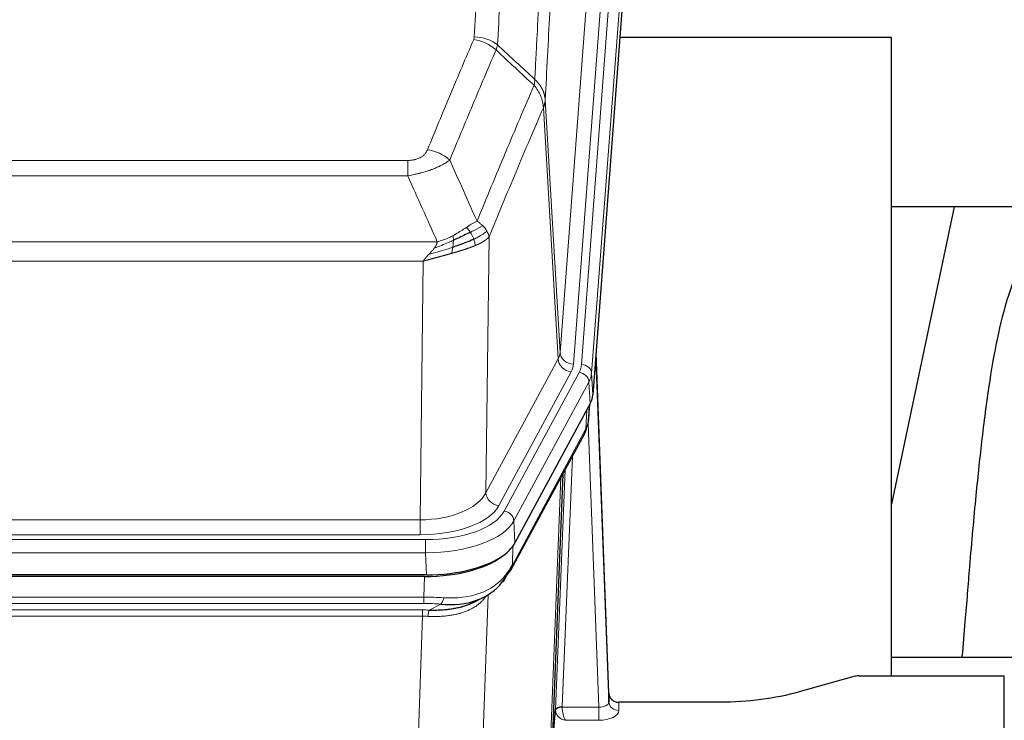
# Model space of a CAD drawing. Header units: inches. Extents: x 0 to 23760, y -13 to 16800.
# Tile 109 of 256: x 2688 to 2979, y 13987 to 14195. Entities that reach past the tile are written whole.
import ezdxf

# ---------------------------------------------------------------- set-up
doc = ezdxf.new("R2010")
doc.units = ezdxf.units.IN
doc.layers.add('1', color=7, linetype='Continuous', true_color=0xffffff)

msp = doc.modelspace()

# ---------------------------------------------------------------- linework, layer by layer
at = {"layer": '1', "color": 110, "linetype": 'Continuous', "lineweight": 13}
for p, q in [((2847.211, 14096.243), (2860.277, 14269.016)), ((2864.269, 14265.59), (2851.203, 14092.817)), ((2853.55, 14092.664), (2866.661, 14266.025)), ((2869.655, 14263.455), (2856.544, 14090.094)), ((2842.834, 14170.92), (2847.211, 14096.243)), ((2846.63, 14094.334), (2842.278, 14168.586)), ((2596.842, 14153.039), (2802.185, 14153.039)), ((2802.185, 14148.475), (2802.185, 14153.039)), ((2802.185, 14148.475), (2596.842, 14148.475)), ((2588.111, 14128.996), (2810.916, 14128.996)), ((2826.235, 14130.442), (2825.278, 14054.791)), ((2806.803, 14123.252), (2592.224, 14123.252)), ((2805.835, 14046.756), (2806.803, 14123.252)), ((2825.278, 14054.791), (2846.63, 14094.334)), ((2829.154, 14050.982), (2850.506, 14090.526)), ((2830.679, 14049.308), (2852.853, 14090.373)), ((2855.76, 14087.517), (2833.586, 14046.451)), ((2856.133, 14081.144), (2855.76, 14087.517)), ((2856.544, 14090.094), (2856.918, 14083.722)), ((2854.864, 14073.64), (2855.082, 14079.198)), ((2855.649, 14076.219), (2856.003, 14080.903)), ((2833.116, 14033.364), (2854.864, 14073.64)), ((2858.63, 13991.396), (2855.499, 14075.248)), ((2850.846, 14065.534), (2847.824, 13991.483)), ((2845.826, 13990.717), (2848.719, 14061.594)), ((2844.012, 13972.089), (2847.48, 14059.299)), ((2593.192, 14046.756), (2805.835, 14046.756)), ((2805.835, 14042.342), (2805.835, 14046.756)), ((2833.586, 14046.451), (2833.879, 14039.93)), ((2591.603, 14040.918), (2807.424, 14040.918)), ((2805.835, 14042.342), (2593.192, 14042.342)), ((2807.424, 14037.013), (2807.424, 14040.918)), ((2833.293, 14039), (2833.116, 14033.364)), ((2807.424, 14037.013), (2591.603, 14037.013)), ((2807.717, 14030.492), (2807.424, 14037.013)), ((2806.934, 14023.919), (2807.125, 14030.01)), ((2592.093, 14023.919), (2806.934, 14023.919)), ((2806.934, 14022.054), (2806.934, 14023.919)), ((2825.963, 14024.614), (2822.527, 13930.474)), ((2806.934, 14022.054), (2592.093, 14022.054)), ((2808.505, 14020.08), (2811.958, 14021.825)), ((2592.435, 14020.111), (2806.592, 14020.111)), ((2806.592, 14018.246), (2592.435, 14018.246)), ((2803.118, 13923.07), (2806.592, 14018.246)), ((2806.592, 14018.246), (2806.592, 14020.111)), ((2847.825, 13991.396), (2858.63, 13991.396)), ((2858.63, 13991.396), (2858.63, 13987.481)), ((2864.611, 13992.843), (2864.621, 13990.395)), ((2858.63, 13987.481), (2848.788, 13987.481))]:
    msp.add_line(p, q, dxfattribs=at)
at = {"layer": '1', "color": 2, "linetype": 'Continuous', "lineweight": 25}
for p, q in [((2870.036, 14257.175), (2856.918, 14083.722)), ((2945.174, 14189.411), (2864.905, 14189.411)), ((2945.174, 14000.61), (2945.174, 14189.411)), ((2963.697, 14139.33), (2945.174, 14051.436)), ((3015.578, 14139.332), (2945.242, 14139.332)), ((2861.612, 13995.465), (2857.854, 14096.103)), ((2857.934, 14091.71), (2861.623, 13992.928)), ((2856.133, 14081.144), (2833.879, 14039.93)), ((2855.642, 14076.106), (2856.005, 14080.908)), ((2855.819, 14080.563), (2855.649, 14076.219)), ((2855.642, 14076.106), (2855.649, 14076.219)), ((2832.757, 14032.034), (2854.504, 14072.31)), ((2848.026, 14060.31), (2844.598, 13974.099)), ((2807.717, 14030.492), (2591.31, 14030.492)), ((2807.125, 14030.01), (2591.902, 14030.01)), ((2821.822, 14022.446), (2824.616, 14023.858)), ((2945.176, 14006.183), (3017.173, 14006.183)), ((2934.057, 14000.415), (2917.893, 13995.884)), ((2935.556, 14000.61), (2978.514, 14000.61)), ((2978.514, 13912.208), (2978.514, 14000.61)), ((2861.623, 13992.928), (2861.612, 13995.465)), ((2894.514, 13992.843), (2864.611, 13992.843)), ((2844.598, 13974.099), (2845.826, 13990.717))]:
    msp.add_line(p, q, dxfattribs=at)
at = {"layer": '1', "color": 110, "linetype": 'Continuous', "lineweight": 13}
for centre, major_axis, ratio, start_param, end_param in [((2821.88, 14181.291), (-9.987, 0.512), 0.8285973, 3.9974013, 4.7548106), ((2821.693, 14180.499), (-9.188, 3.948), 0.8056434, 4.2999866, 5.045624), ((2808.032, 14148.037), (9.245, -3.812), 0.7933159, 1.14397, 1.886928), ((2827.185, 14096.755), (-20.038, 0.241), 0.4621297, 2.903225, 3.1123764), ((2851.203, 14096.365), (3.989, -0.302), 0.8864705, 3.2608937, 4.7793301), ((2850.506, 14094.074), (3.52, -1.9), 0.8606628, 3.6289862, 5.1474227), ((2857.934, 14089.557), (-0.214, 6.443), 0.0117452, 5.0526437, 5.774114), ((2827.185, 14093.207), (-24.033, 0.005), 0.4611335, 2.8976848, 3.1068362), ((2829.532, 14093.055), (-24.033, 0.005), 0.4611335, 2.8976848, 3.1068362), ((2852.853, 14087.712), (2.64, -1.425), 0.8606628, 0.4873936, 2.00583), ((2853.55, 14090.003), (2.991, -0.226), 0.8864705, 0.119301, 1.6377375), ((2854.936, 14091.618), (2.998, 0.112), 0.4302668, 5.7021495, 6.2671208), ((2829.532, 14090.394), (27.028, 0.171), 0.4605352, 6.0362132, 6.2453646), ((2850.985, 14074.21), (3.52, -1.9), 0.8606628, 0.0000038, 0.4001271), ((2827.854, 14056.43), (27.538, 20.422), 0.1820482, 5.9117301, 5.9437103), ((2805.915, 14057.363), (20.002, 0.126), 0.5302672, 4.7050812, 6.0263936), ((2829.154, 14054.531), (-3.52, 1.9), 0.8606628, 0.4873936, 2.00583), ((2805.915, 14053.815), (24.002, 0.049), 0.477994, 4.708097, 6.0294094), ((2807.372, 14052.015), (-24.02, 0.03), 0.4619935, 1.5735185, 2.8978281), ((2830.679, 14046.647), (2.64, -1.425), 0.8606628, 0.4873936, 2.00583), ((2807.372, 14049.354), (27.018, 0.111), 0.4567867, 4.7124116, 6.0367213), ((2829.238, 14033.935), (3.52, -1.9), 0.8606628, 0.0000038, 0.4001271), ((2807.188, 14045.302), (-25.329, 12.681), 0.6929209, 2.1169098, 3.0007467), ((2806.285, 14016.485), (27.015, 0.091), 0.2751837, 1.3250001, 1.545831), ((2811.958, 14025.66), (-0.368, -3.983), 0.2964475, 0.3019504, 1.0888865), ((2806.285, 14012.65), (23.017, 0.318), 0.4083138, 1.3161001, 1.5369309), ((2805.803, 14010.299), (24.025, 0.387), 0.4081205, 1.4515093, 1.5313568), ((2805.803, 14006.463), (20.023, 0.877), 0.5868265, 1.4258227, 1.5056703), ((2808.505, 14016.245), (0.131, 3.998), 0.1099517, 0.2897867, 1.0584981), ((2847.824, 13990.622), (1.998, -0.082), 0.4302193, 1.5883537, 3.1255299), ((2847.825, 13990.535), (-1.996, -0.13), 0.4297663, 4.6843512, 6.2157251), ((2848.824, 13991.451), (1.001, 0.011), 0.9036678, 3.0949665, 3.190732), ((2848.788, 13990.105), (-0.506, 2.997), 0.2740591, 1.0794715, 2.5891813), ((2858.618, 13993.019), (-3.004, 0.138), 0.5390598, 1.5996723, 3.1704686), ((2864.621, 13993.019), (-3, -0.013), 0.8746179, 0.0299147, 1.5670846), ((2848.824, 13990.59), (-2.996, 0.15), 0.8842156, 0.0089588, 0.1047243), ((2848.788, 13990.105), (-2.669, 1.608), 0.8008031, 0.5106166, 2.0203264), ((2858.618, 13990.395), (-6.003, 0.008), 0.4854373, 1.5734916, 3.1442879)]:
    msp.add_ellipse(centre, major_axis=major_axis, ratio=ratio, start_param=start_param, end_param=end_param, dxfattribs=at)
at = {"layer": '1', "color": 2, "linetype": 'Continuous', "lineweight": 25}
for centre, major_axis, ratio, start_param, end_param in [((2829.897, 14084.161), (-27.037, 0.006), 0.4611335, 2.8976848, 3.1068362), ((2829.005, 14085.707), (-26.161, 11.46), 0.4493681, 3.1218709, 3.267222), ((2827.854, 14056.43), (27.174, 22.247), 0.265953, 6.0029107, 6.0348909), ((2851.151, 14074.531), (3.584, -1.776), 0.8816114, 6.2824956, 6.6531678), ((2807.659, 14042.976), (-27.023, 0.034), 0.4619935, 2.6128783, 2.8978281), ((2807.099, 14042.485), (-27.01, 0.015), 0.4618579, 1.5720062, 2.656), ((2807.659, 14042.976), (-27.023, 0.034), 0.4619935, 1.5735185, 2.6128783), ((2806.285, 14016.485), (27.355, 20.182), 0.1876908, 5.6857719, 5.9066027), ((2829.238, 14033.935), (3.52, -1.9), 0.8606628, 5.9153676, 6.2831892), ((2808.981, 14013.622), (23.434, 19.972), 0.1471226, 5.6997031, 5.9205339), ((2827.461, 14031.253), (3.195, -2.407), 0.6715965, 6.033487, 6.820423), ((2807.188, 14045.302), (-23.359, 16.381), 0.7286412, 2.2260513, 3.1098882), ((2935.559, 13999.152), (-3, 0.002), 0.4856498, 4.7136997, 5.2369038), ((2864.61, 13995.556), (-3, 0.002), 0.9042699, 0.0343167, 1.5714866)]:
    msp.add_ellipse(centre, major_axis=major_axis, ratio=ratio, start_param=start_param, end_param=end_param, dxfattribs=at)
at = {"layer": '1', "color": 110, "linetype": 'Continuous', "lineweight": 13}
for points, knots in [([(2821.88, 14189.58), (2822.318, 14198.159), (2823.208, 14215.077), (2824.129, 14231.52), (2824.831, 14243.672), (2825.067, 14247.694), (2825.543, 14255.676), (2825.783, 14259.638), (2826.508, 14271.433), (2826.999, 14279.175), (2827.623, 14288.699), (2827.748, 14290.596), (2827.999, 14294.375), (2828.378, 14300.019), (2828.76, 14305.593), (2829.531, 14316.648), (2830.573, 14331.137), (2832.181, 14352.122), (2833.282, 14365.612), (2833.839, 14372.232)], [0, 0, 0, 0, 0.125, 0.25, 0.25, 0.3125, 0.3125, 0.375, 0.375, 0.5, 0.5, 0.53125, 0.53125, 0.5625, 0.625, 0.625, 0.75, 0.875, 1, 1, 1, 1]), ([(2840.722, 14369.642), (2840.164, 14363.03), (2839.062, 14349.555), (2837.452, 14328.595), (2836.409, 14314.122), (2835.637, 14303.081), (2835.254, 14297.513), (2834.875, 14291.875), (2834.623, 14288.101), (2834.498, 14286.206), (2833.874, 14276.693), (2833.382, 14268.96), (2832.656, 14257.179), (2832.415, 14253.222), (2831.939, 14245.249), (2831.703, 14241.232), (2831, 14229.094), (2830.078, 14212.671), (2829.186, 14195.772), (2828.748, 14187.204)], [0, 0, 0, 0, 0.125, 0.25, 0.375, 0.375, 0.4375, 0.46875, 0.46875, 0.5, 0.5, 0.625, 0.625, 0.6875, 0.6875, 0.75, 0.75, 0.875, 1, 1, 1, 1]), ([(2839.745, 14176.982), (2839.801, 14178.072), (2839.857, 14179.16), (2839.969, 14181.333), (2840.137, 14184.586), (2840.533, 14192.136), (2840.876, 14198.538), (2841.569, 14211.247), (2842.51, 14227.945), (2843.968, 14252.246), (2844.972, 14267.951), (2845.546, 14276.645), (2845.61, 14277.609), (2845.738, 14279.533), (2845.931, 14282.413), (2846.382, 14289.092), (2846.774, 14294.744), (2847.102, 14299.415), (2847.168, 14300.347), (2847.3, 14302.207), (2847.498, 14304.991), (2847.963, 14311.445), (2848.366, 14316.903), (2849.178, 14327.722), (2850.275, 14341.887), (2851.403, 14355.531), (2851.974, 14362.222)], [0, 0, 0, 0, 0.015625, 0.015625, 0.03125, 0.0625, 0.125, 0.125, 0.25, 0.375, 0.5, 0.5, 0.515625, 0.515625, 0.53125, 0.5625, 0.625, 0.625, 0.640625, 0.640625, 0.65625, 0.6875, 0.75, 0.75, 0.875, 1, 1, 1, 1]), ([(2855.029, 14355.606), (2854.46, 14348.933), (2853.335, 14335.327), (2852.241, 14321.203), (2851.432, 14310.415), (2851.03, 14304.972), (2850.566, 14298.537), (2850.368, 14295.761), (2850.237, 14293.906), (2850.171, 14292.977), (2849.843, 14288.32), (2849.453, 14282.684), (2849.003, 14276.025), (2848.811, 14273.154), (2848.683, 14271.235), (2848.62, 14270.274), (2848.047, 14261.606), (2847.046, 14245.949), (2845.591, 14221.723), (2844.185, 14196.755), (2843.279, 14179.614), (2842.834, 14170.92)], [0, 0, 0, 0, 0.125, 0.25, 0.25, 0.3125, 0.34375, 0.359375, 0.359375, 0.375, 0.375, 0.4375, 0.46875, 0.484375, 0.484375, 0.5, 0.5, 0.625, 0.75, 0.875, 1, 1, 1, 1]), ([(2821.88, 14189.58), (2821.874, 14189.446), (2821.855, 14189.313), (2821.792, 14189.048), (2821.749, 14188.916), (2821.693, 14188.785)], [0, 0, 0, 0, 0.5, 0.5, 1, 1, 1, 1]), ([(2808.032, 14156.193), (2809.166, 14158.954), (2810.301, 14161.705), (2812.574, 14167.182), (2813.711, 14169.91), (2817.126, 14178.058), (2819.408, 14183.444), (2821.693, 14188.785)], [0, 0, 0, 0, 0.25, 0.25, 0.5, 0.5, 1, 1, 1, 1]), ([(2828.289, 14185.698), (2826.001, 14180.362), (2823.717, 14174.98), (2820.298, 14166.84), (2819.159, 14164.115), (2816.884, 14158.642), (2815.747, 14155.894), (2814.612, 14153.135)], [0, 0, 0, 0, 0.5, 0.5, 0.75, 0.75, 1, 1, 1, 1]), ([(2822.679, 14135.087), (2824.077, 14138.502), (2825.476, 14141.9), (2828.279, 14148.662), (2829.681, 14152.026), (2833.895, 14162.065), (2836.711, 14168.689), (2839.533, 14175.244)], [0, 0, 0, 0, 0.25, 0.25, 0.5, 0.5, 1, 1, 1, 1]), ([(2839.745, 14176.982), (2839.724, 14176.718), (2839.708, 14176.431), (2839.65, 14175.841), (2839.608, 14175.538), (2839.533, 14175.244)], [0, 0, 0, 0, 0.5, 0.5, 1, 1, 1, 1]), ([(2839.533, 14175.244), (2839.942, 14174.761), (2840.314, 14174.251), (2840.973, 14173.187), (2841.258, 14172.634), (2841.73, 14171.503), (2841.915, 14170.924), (2842.179, 14169.757), (2842.257, 14169.17), (2842.278, 14168.586)], [0, 0, 0, 0, 0.25, 0.25, 0.5, 0.5, 0.75, 0.75, 1, 1, 1, 1]), ([(2839.745, 14176.982), (2839.758, 14176.97), (2839.783, 14176.947), (2839.821, 14176.913), (2839.859, 14176.878), (2839.897, 14176.843), (2839.935, 14176.807), (2839.974, 14176.77), (2840.012, 14176.734), (2840.051, 14176.696), (2840.09, 14176.659), (2840.129, 14176.62), (2840.167, 14176.582), (2840.206, 14176.543), (2840.245, 14176.503), (2840.284, 14176.463), (2840.324, 14176.422), (2840.363, 14176.381), (2840.402, 14176.34), (2840.441, 14176.298), (2840.48, 14176.255), (2840.52, 14176.212), (2840.559, 14176.168), (2840.598, 14176.124), (2840.637, 14176.08), (2840.676, 14176.035), (2840.716, 14175.989), (2840.755, 14175.943), (2840.794, 14175.896), (2840.833, 14175.849), (2840.872, 14175.801), (2840.911, 14175.753), (2840.949, 14175.705), (2840.988, 14175.655), (2841.027, 14175.605), (2841.065, 14175.555), (2841.103, 14175.504), (2841.142, 14175.453), (2841.18, 14175.401), (2841.218, 14175.348), (2841.256, 14175.295), (2841.293, 14175.242), (2841.331, 14175.188), (2841.368, 14175.133), (2841.405, 14175.078), (2841.442, 14175.022), (2841.479, 14174.965), (2841.515, 14174.909), (2841.551, 14174.851), (2841.587, 14174.793), (2841.623, 14174.734), (2841.659, 14174.675), (2841.694, 14174.616), (2841.729, 14174.555), (2841.763, 14174.494), (2841.797, 14174.433), (2841.831, 14174.371), (2841.865, 14174.309), (2841.898, 14174.246), (2841.933, 14174.177), (2841.97, 14174.104), (2842.009, 14174.027), (2842.046, 14173.949), (2842.083, 14173.87), (2842.119, 14173.792), (2842.154, 14173.713), (2842.188, 14173.634), (2842.222, 14173.554), (2842.254, 14173.475), (2842.286, 14173.395), (2842.317, 14173.315), (2842.347, 14173.234), (2842.376, 14173.154), (2842.404, 14173.073), (2842.432, 14172.992), (2842.458, 14172.911), (2842.484, 14172.829), (2842.509, 14172.748), (2842.533, 14172.666), (2842.556, 14172.584), (2842.579, 14172.502), (2842.6, 14172.42), (2842.62, 14172.337), (2842.64, 14172.255), (2842.659, 14172.172), (2842.677, 14172.089), (2842.694, 14172.006), (2842.71, 14171.923), (2842.725, 14171.84), (2842.74, 14171.757), (2842.753, 14171.673), (2842.766, 14171.59), (2842.777, 14171.506), (2842.788, 14171.423), (2842.798, 14171.339), (2842.807, 14171.255), (2842.815, 14171.172), (2842.823, 14171.088), (2842.829, 14171.004), (2842.833, 14170.948), (2842.834, 14170.92)], [0, 0, 0, 0, 0.0069372, 0.0139334, 0.0209887, 0.028103, 0.0352764, 0.0425088, 0.0498003, 0.0571509, 0.0645605, 0.0720292, 0.0795569, 0.0871437, 0.0947896, 0.1024945, 0.1102584, 0.1180815, 0.1259636, 0.1339048, 0.141905, 0.1499643, 0.1580827, 0.1662601, 0.1744966, 0.1827922, 0.1911468, 0.1995605, 0.2080333, 0.2165651, 0.225156, 0.233806, 0.2425151, 0.2512832, 0.2601104, 0.2689967, 0.277942, 0.2869465, 0.29601, 0.3051325, 0.3143142, 0.3235549, 0.3328547, 0.3422136, 0.3516315, 0.3611085, 0.3706446, 0.3802398, 0.3898941, 0.3996074, 0.4093798, 0.4192113, 0.4291019, 0.4390515, 0.4490602, 0.459128, 0.4692549, 0.4794409, 0.4896859, 0.4999901, 0.5124905, 0.524991, 0.5374914, 0.5499918, 0.5624922, 0.5749926, 0.587493, 0.5999934, 0.6124937, 0.6249941, 0.6374944, 0.6499948, 0.6624951, 0.6749954, 0.6874957, 0.699996, 0.7124963, 0.7249966, 0.7374968, 0.7499971, 0.7624973, 0.7749976, 0.7874978, 0.799998, 0.8124982, 0.8249984, 0.8374986, 0.8499988, 0.8624989, 0.8749991, 0.8874992, 0.8999993, 0.9124995, 0.9249996, 0.9374997, 0.9499998, 0.9624998, 0.9749999, 0.9875, 1, 1, 1, 1]), ([(2842.834, 14170.92), (2842.834, 14170.913), (2842.832, 14170.887), (2842.829, 14170.83), (2842.822, 14170.739), (2842.811, 14170.612), (2842.792, 14170.45), (2842.763, 14170.252), (2842.721, 14170.02), (2842.677, 14169.821), (2842.639, 14169.667), (2842.614, 14169.571), (2842.587, 14169.477), (2842.561, 14169.386), (2842.533, 14169.296), (2842.505, 14169.209), (2842.477, 14169.124), (2842.449, 14169.041), (2842.42, 14168.96), (2842.392, 14168.881), (2842.363, 14168.804), (2842.335, 14168.73), (2842.306, 14168.657), (2842.287, 14168.61), (2842.278, 14168.586)], [0, 0, 0, 0, 0.0092499, 0.0337179, 0.073404, 0.128308, 0.1984299, 0.2837694, 0.3843264, 0.5001005, 0.5424888, 0.5838484, 0.6241794, 0.6634821, 0.7017567, 0.7390032, 0.7752221, 0.8104134, 0.8445775, 0.8777146, 0.909825, 0.9409091, 0.9709673, 1, 1, 1, 1]), ([(2842.278, 14168.586), (2839.592, 14162.354), (2836.912, 14156.058), (2832.902, 14146.522), (2831.566, 14143.328), (2828.899, 14136.908), (2827.566, 14133.682), (2826.235, 14130.442)], [0, 0, 0, 0, 0.5, 0.5, 0.75, 0.75, 1, 1, 1, 1]), ([(2808.032, 14156.193), (2808.011, 14156.142), (2807.989, 14156.091), (2807.943, 14155.989), (2807.918, 14155.938), (2807.843, 14155.787), (2807.789, 14155.687), (2807.671, 14155.489), (2807.607, 14155.392), (2807.471, 14155.199), (2807.397, 14155.104), (2807.24, 14154.916), (2807.156, 14154.823), (2807.021, 14154.687), (2806.974, 14154.641), (2806.878, 14154.552), (2806.828, 14154.508), (2806.674, 14154.377), (2806.566, 14154.292), (2806.338, 14154.129), (2806.218, 14154.05), (2806.029, 14153.937), (2805.932, 14153.882), (2805.831, 14153.829), (2805.763, 14153.793), (2805.728, 14153.776), (2805.554, 14153.69), (2805.409, 14153.627), (2804.962, 14153.45), (2804.645, 14153.351), (2804.225, 14153.251), (2804.14, 14153.232), (2803.967, 14153.198), (2803.88, 14153.182), (2803.619, 14153.138), (2803.443, 14153.114), (2803.088, 14153.076), (2802.909, 14153.062), (2802.549, 14153.043), (2802.367, 14153.039), (2802.185, 14153.039)], [0, 0, 0, 0, 0.03125, 0.03125, 0.0625, 0.0625, 0.125, 0.125, 0.1875, 0.1875, 0.25, 0.25, 0.3125, 0.3125, 0.34375, 0.34375, 0.375, 0.375, 0.4375, 0.4375, 0.5, 0.5, 0.53125, 0.546875, 0.546875, 0.5625, 0.5625, 0.625, 0.625, 0.75, 0.75, 0.78125, 0.78125, 0.8125, 0.8125, 0.875, 0.875, 0.9375, 0.9375, 1, 1, 1, 1]), ([(2814.612, 14153.135), (2814.314, 14152.902), (2813.988, 14152.672), (2813.275, 14152.214), (2812.888, 14151.987), (2812.26, 14151.651), (2811.988, 14151.512), (2811.703, 14151.373), (2811.588, 14151.318), (2811.53, 14151.29), (2811.354, 14151.208), (2811.235, 14151.153), (2810.633, 14150.882), (2810.124, 14150.671), (2809.452, 14150.416), (2809.316, 14150.365), (2809.108, 14150.289), (2809.039, 14150.264), (2808.899, 14150.215), (2808.829, 14150.19), (2808.477, 14150.067), (2808.19, 14149.971), (2807.314, 14149.69), (2806.709, 14149.512), (2806.006, 14149.323), (2805.927, 14149.302), (2805.769, 14149.261), (2805.69, 14149.24), (2805.452, 14149.179), (2805.293, 14149.139), (2804.813, 14149.022), (2804.491, 14148.946), (2803.515, 14148.729), (2802.855, 14148.597), (2802.185, 14148.475)], [0, 0, 0, 0, 0.125, 0.125, 0.25, 0.25, 0.3125, 0.328125, 0.328125, 0.34375, 0.34375, 0.375, 0.375, 0.5, 0.5, 0.53125, 0.53125, 0.546875, 0.546875, 0.5625, 0.5625, 0.625, 0.625, 0.75, 0.75, 0.765625, 0.765625, 0.78125, 0.78125, 0.8125, 0.8125, 0.875, 0.875, 1, 1, 1, 1]), ([(2822.679, 14135.087), (2821.986, 14134.76), (2821.22, 14134.294), (2820.093, 14133.574), (2819.802, 14133.386), (2819.504, 14133.192)], [0, 0, 0, 0, 0.75, 0.75, 1, 1, 1, 1]), ([(2824.386, 14133.743), (2824.263, 14133.867), (2824.135, 14133.988), (2823.803, 14134.284), (2823.592, 14134.455), (2823.15, 14134.782), (2822.919, 14134.939), (2822.679, 14135.087)], [0, 0, 0, 0, 0.25, 0.25, 0.625, 0.625, 1, 1, 1, 1]), ([(2819.504, 14133.192), (2819.354, 14133.095), (2819.203, 14132.997), (2818.588, 14132.6), (2818.109, 14132.293), (2817.115, 14131.679), (2816.6, 14131.372), (2815.893, 14130.978), (2815.714, 14130.88), (2815.534, 14130.784)], [0, 0, 0, 0, 0.125, 0.125, 0.5, 0.5, 0.875, 0.875, 1, 1, 1, 1]), ([(2820.728, 14131.812), (2820.629, 14131.967), (2820.528, 14132.115), (2820.271, 14132.459), (2820.114, 14132.643), (2819.803, 14132.958), (2819.65, 14133.09), (2819.504, 14133.192)], [0, 0, 0, 0, 0.25, 0.25, 0.625, 0.625, 1, 1, 1, 1]), ([(2824.386, 14133.743), (2823.687, 14133.36), (2822.817, 14132.888), (2821.456, 14132.182), (2821.099, 14132), (2820.728, 14131.812)], [0, 0, 0, 0, 0.75, 0.75, 1, 1, 1, 1]), ([(2821.714, 14129.739), (2821.683, 14129.827), (2821.651, 14129.916), (2821.516, 14130.273), (2821.403, 14130.544), (2821.154, 14131.072), (2821.017, 14131.33), (2820.826, 14131.655), (2820.777, 14131.734), (2820.728, 14131.812)], [0, 0, 0, 0, 0.125, 0.125, 0.5, 0.5, 0.875, 0.875, 1, 1, 1, 1]), ([(2825.596, 14132.155), (2824.984, 14131.571), (2824.088, 14130.962), (2822.559, 14130.147), (2822.149, 14129.943), (2821.714, 14129.739)], [0, 0, 0, 0, 0.75, 0.75, 1, 1, 1, 1]), ([(2825.596, 14132.155), (2825.557, 14132.224), (2825.517, 14132.294), (2825.349, 14132.569), (2825.21, 14132.773), (2824.907, 14133.171), (2824.743, 14133.366), (2824.508, 14133.618), (2824.447, 14133.681), (2824.386, 14133.743)], [0, 0, 0, 0, 0.125, 0.125, 0.5, 0.5, 0.875, 0.875, 1, 1, 1, 1]), ([(2826.235, 14130.442), (2826.151, 14130.875), (2826.009, 14131.308), (2825.746, 14131.875), (2825.674, 14132.015), (2825.596, 14132.155)], [0, 0, 0, 0, 0.75, 0.75, 1, 1, 1, 1]), ([(2815.684, 14129.415), (2815.227, 14129.211), (2814.763, 14129.007), (2812.892, 14128.203), (2811.456, 14127.619), (2810.046, 14127.097)], [0, 0, 0, 0, 0.25, 0.25, 1, 1, 1, 1]), ([(2810.046, 14127.097), (2810.054, 14127.108), (2810.069, 14127.129), (2810.093, 14127.161), (2810.116, 14127.193), (2810.139, 14127.225), (2810.162, 14127.256), (2810.184, 14127.288), (2810.206, 14127.319), (2810.228, 14127.351), (2810.249, 14127.382), (2810.27, 14127.413), (2810.291, 14127.444), (2810.311, 14127.475), (2810.331, 14127.506), (2810.351, 14127.537), (2810.37, 14127.567), (2810.389, 14127.598), (2810.408, 14127.628), (2810.426, 14127.659), (2810.444, 14127.689), (2810.462, 14127.719), (2810.479, 14127.749), (2810.496, 14127.779), (2810.513, 14127.809), (2810.529, 14127.839), (2810.545, 14127.868), (2810.561, 14127.898), (2810.576, 14127.927), (2810.591, 14127.957), (2810.606, 14127.986), (2810.62, 14128.015), (2810.634, 14128.044), (2810.648, 14128.073), (2810.661, 14128.102), (2810.674, 14128.131), (2810.687, 14128.159), (2810.699, 14128.188), (2810.711, 14128.216), (2810.723, 14128.244), (2810.735, 14128.273), (2810.746, 14128.301), (2810.756, 14128.329), (2810.767, 14128.357), (2810.777, 14128.384), (2810.786, 14128.412), (2810.796, 14128.44), (2810.805, 14128.467), (2810.814, 14128.495), (2810.822, 14128.522), (2810.83, 14128.549), (2810.838, 14128.576), (2810.845, 14128.603), (2810.852, 14128.63), (2810.859, 14128.657), (2810.865, 14128.684), (2810.871, 14128.71), (2810.877, 14128.737), (2810.883, 14128.763), (2810.888, 14128.789), (2810.892, 14128.815), (2810.897, 14128.842), (2810.901, 14128.867), (2810.905, 14128.893), (2810.908, 14128.919), (2810.911, 14128.945), (2810.914, 14128.97), (2810.916, 14128.987), (2810.916, 14128.996)], [0, 0, 0, 0, 0.0185022, 0.0368847, 0.0551481, 0.073293, 0.0913199, 0.1092294, 0.1270222, 0.1446988, 0.1622598, 0.1797059, 0.1970378, 0.2142561, 0.2313614, 0.2483544, 0.265236, 0.2820066, 0.2986672, 0.3152184, 0.331661, 0.3479958, 0.3642235, 0.380345, 0.3963611, 0.4122725, 0.4280803, 0.4437851, 0.459388, 0.4748898, 0.4902915, 0.5055939, 0.5207981, 0.535905, 0.5509156, 0.565831, 0.5806521, 0.5953801, 0.6100159, 0.6245607, 0.6390157, 0.6533819, 0.6676604, 0.6818526, 0.6959596, 0.7099825, 0.7239227, 0.7377815, 0.75156, 0.7652597, 0.7788818, 0.7924277, 0.8058989, 0.8192966, 0.8326224, 0.8458776, 0.8590638, 0.8721825, 0.8852351, 0.8982233, 0.9111485, 0.9240124, 0.9368166, 0.9495628, 0.9622525, 0.9748874, 0.9874694, 1, 1, 1, 1]), ([(2815.534, 14130.784), (2815.174, 14130.593), (2814.807, 14130.407), (2813.313, 14129.704), (2812.137, 14129.262), (2810.916, 14128.996)], [0, 0, 0, 0, 0.25, 0.25, 1, 1, 1, 1]), ([(2815.516, 14127.355), (2815.528, 14127.442), (2815.539, 14127.529), (2815.584, 14127.882), (2815.613, 14128.151), (2815.657, 14128.677), (2815.672, 14128.934), (2815.682, 14129.258), (2815.684, 14129.337), (2815.684, 14129.415)], [0, 0, 0, 0, 0.125, 0.125, 0.5, 0.5, 0.875, 0.875, 1, 1, 1, 1]), ([(2815.684, 14129.415), (2815.686, 14129.57), (2815.684, 14129.718), (2815.671, 14130.061), (2815.655, 14130.245), (2815.607, 14130.557), (2815.575, 14130.687), (2815.534, 14130.784)], [0, 0, 0, 0, 0.25, 0.25, 0.625, 0.625, 1, 1, 1, 1]), ([(2822.204, 14127.893), (2822.132, 14128.254), (2822.033, 14128.713), (2821.832, 14129.388), (2821.775, 14129.562), (2821.714, 14129.739)], [0, 0, 0, 0, 0.75, 0.75, 1, 1, 1, 1]), ([(2826.235, 14130.442), (2826.23, 14130.434), (2826.218, 14130.42), (2826.2, 14130.399), (2826.181, 14130.377), (2826.163, 14130.356), (2826.144, 14130.335), (2826.126, 14130.313), (2826.107, 14130.292), (2826.088, 14130.271), (2826.068, 14130.25), (2826.049, 14130.23), (2826.029, 14130.209), (2826.009, 14130.188), (2825.99, 14130.168), (2825.969, 14130.147), (2825.949, 14130.127), (2825.929, 14130.107), (2825.908, 14130.087), (2825.888, 14130.066), (2825.867, 14130.046), (2825.846, 14130.026), (2825.825, 14130.007), (2825.804, 14129.987), (2825.782, 14129.967), (2825.761, 14129.948), (2825.739, 14129.928), (2825.717, 14129.909), (2825.695, 14129.889), (2825.674, 14129.87), (2825.651, 14129.851), (2825.629, 14129.832), (2825.607, 14129.813), (2825.584, 14129.794), (2825.562, 14129.775), (2825.539, 14129.756), (2825.517, 14129.738), (2825.494, 14129.719), (2825.471, 14129.701), (2825.448, 14129.682), (2825.425, 14129.664), (2825.401, 14129.646), (2825.378, 14129.628), (2825.355, 14129.61), (2825.331, 14129.592), (2825.308, 14129.574), (2825.284, 14129.556), (2825.26, 14129.538), (2825.237, 14129.521), (2825.213, 14129.503), (2825.189, 14129.486), (2825.165, 14129.468), (2825.141, 14129.451), (2825.117, 14129.434), (2825.092, 14129.417), (2825.068, 14129.399), (2825.044, 14129.383), (2825.02, 14129.366), (2824.995, 14129.349), (2824.971, 14129.332), (2824.946, 14129.316), (2824.922, 14129.299), (2824.897, 14129.283), (2824.872, 14129.266), (2824.848, 14129.25), (2824.823, 14129.234), (2824.798, 14129.217), (2824.773, 14129.201), (2824.749, 14129.185), (2824.724, 14129.17), (2824.699, 14129.154), (2824.674, 14129.138), (2824.649, 14129.122), (2824.624, 14129.107), (2824.599, 14129.091), (2824.574, 14129.076), (2824.549, 14129.061), (2824.524, 14129.045), (2824.499, 14129.03), (2824.474, 14129.015), (2824.449, 14129), (2824.424, 14128.985), (2824.399, 14128.97), (2824.374, 14128.956), (2824.349, 14128.941), (2824.324, 14128.926), (2824.298, 14128.912), (2824.273, 14128.897), (2824.248, 14128.883), (2824.223, 14128.869), (2824.198, 14128.855), (2824.173, 14128.84), (2824.148, 14128.826), (2824.123, 14128.812), (2824.098, 14128.798), (2824.073, 14128.785), (2824.048, 14128.771), (2824.023, 14128.757), (2823.998, 14128.744), (2823.973, 14128.73), (2823.948, 14128.717), (2823.924, 14128.703), (2823.899, 14128.69), (2823.874, 14128.677), (2823.849, 14128.664), (2823.825, 14128.651), (2823.8, 14128.638), (2823.775, 14128.625), (2823.751, 14128.612), (2823.726, 14128.599), (2823.702, 14128.587), (2823.677, 14128.574), (2823.653, 14128.562), (2823.628, 14128.549), (2823.604, 14128.537), (2823.58, 14128.524), (2823.555, 14128.512), (2823.531, 14128.5), (2823.507, 14128.488), (2823.483, 14128.476), (2823.459, 14128.464), (2823.435, 14128.452), (2823.411, 14128.441), (2823.387, 14128.429), (2823.363, 14128.417), (2823.34, 14128.406), (2823.316, 14128.394), (2823.292, 14128.383), (2823.269, 14128.371), (2823.245, 14128.36), (2823.222, 14128.349), (2823.199, 14128.338), (2823.175, 14128.327), (2823.152, 14128.316), (2823.129, 14128.305), (2823.106, 14128.294), (2823.083, 14128.283), (2823.06, 14128.273), (2823.037, 14128.262), (2823.015, 14128.251), (2822.992, 14128.241), (2822.969, 14128.231), (2822.947, 14128.22), (2822.925, 14128.21), (2822.902, 14128.2), (2822.88, 14128.19), (2822.858, 14128.18), (2822.836, 14128.17), (2822.814, 14128.16), (2822.792, 14128.15), (2822.77, 14128.14), (2822.749, 14128.13), (2822.727, 14128.121), (2822.706, 14128.111), (2822.684, 14128.102), (2822.663, 14128.092), (2822.642, 14128.083), (2822.621, 14128.073), (2822.6, 14128.064), (2822.579, 14128.055), (2822.558, 14128.046), (2822.538, 14128.037), (2822.517, 14128.028), (2822.497, 14128.019), (2822.476, 14128.01), (2822.456, 14128.001), (2822.436, 14127.993), (2822.416, 14127.984), (2822.396, 14127.975), (2822.377, 14127.967), (2822.357, 14127.958), (2822.337, 14127.95), (2822.318, 14127.942), (2822.299, 14127.934), (2822.279, 14127.925), (2822.26, 14127.917), (2822.241, 14127.909), (2822.223, 14127.901), (2822.21, 14127.896), (2822.204, 14127.893)], [0, 0, 0, 0, 0.0080212, 0.0160154, 0.0239827, 0.0319231, 0.0398365, 0.0477229, 0.0555824, 0.0634149, 0.0712205, 0.0789992, 0.0867509, 0.0944756, 0.1021734, 0.1098443, 0.1174881, 0.1251051, 0.1326951, 0.1402581, 0.1477942, 0.1553034, 0.1627856, 0.1702408, 0.1776691, 0.1850704, 0.1924448, 0.1997923, 0.2071128, 0.2144063, 0.2216729, 0.2289126, 0.2361253, 0.243311, 0.2504698, 0.2576016, 0.2647065, 0.2717845, 0.2788355, 0.2858595, 0.2928566, 0.2998268, 0.30677, 0.3136862, 0.3205755, 0.3274379, 0.3342733, 0.3410817, 0.3478632, 0.3546178, 0.3613454, 0.3680461, 0.3747198, 0.3813665, 0.3879863, 0.3945792, 0.4011451, 0.4076841, 0.4141961, 0.4206811, 0.4271393, 0.4335704, 0.4399746, 0.4463519, 0.4527022, 0.4590256, 0.465322, 0.4715915, 0.477834, 0.4840496, 0.4902382, 0.4963999, 0.5025346, 0.5086424, 0.5147232, 0.5207771, 0.526804, 0.532804, 0.5387771, 0.5447232, 0.5506423, 0.5565345, 0.5623997, 0.568238, 0.5740494, 0.5798338, 0.5855912, 0.5913217, 0.5970253, 0.6027019, 0.6083515, 0.6139742, 0.61957, 0.6251388, 0.6306807, 0.6361956, 0.6416836, 0.6471446, 0.6525787, 0.6579858, 0.663366, 0.6687192, 0.6740455, 0.6793448, 0.6846172, 0.6898627, 0.6950812, 0.7002727, 0.7054373, 0.710575, 0.7156857, 0.7207694, 0.7258262, 0.7308561, 0.735859, 0.740835, 0.745784, 0.7507061, 0.7556012, 0.7604694, 0.7653107, 0.7701249, 0.7749123, 0.7796727, 0.7844061, 0.7891127, 0.7937922, 0.7984448, 0.8030705, 0.8076692, 0.812241, 0.8167858, 0.8213037, 0.8257947, 0.8302587, 0.8346957, 0.8391058, 0.843489, 0.8478452, 0.8521745, 0.8564768, 0.8607522, 0.8650006, 0.8692221, 0.8734166, 0.8775842, 0.8817249, 0.8858386, 0.8899254, 0.8939852, 0.8980181, 0.902024, 0.906003, 0.909955, 0.9138802, 0.9177783, 0.9216495, 0.9254938, 0.9293111, 0.9331015, 0.936865, 0.9406015, 0.944311, 0.9479937, 0.9516493, 0.9552781, 0.9588799, 0.9624547, 0.9660026, 0.9695236, 0.9730176, 0.9764847, 0.9799249, 0.9833381, 0.9867243, 0.9900837, 0.993416, 0.9967215, 1, 1, 1, 1]), ([(2815.201, 14125.562), (2815.179, 14125.555), (2815.136, 14125.543), (2815.071, 14125.525), (2815.006, 14125.506), (2814.941, 14125.488), (2814.876, 14125.47), (2814.811, 14125.451), (2814.746, 14125.433), (2814.681, 14125.415), (2814.615, 14125.396), (2814.55, 14125.378), (2814.485, 14125.36), (2814.42, 14125.342), (2814.355, 14125.324), (2814.29, 14125.305), (2814.224, 14125.287), (2814.159, 14125.269), (2814.094, 14125.251), (2814.029, 14125.233), (2813.963, 14125.215), (2813.898, 14125.197), (2813.833, 14125.179), (2813.768, 14125.161), (2813.703, 14125.143), (2813.637, 14125.125), (2813.572, 14125.107), (2813.507, 14125.089), (2813.442, 14125.071), (2813.376, 14125.053), (2813.311, 14125.035), (2813.246, 14125.017), (2813.181, 14124.999), (2813.116, 14124.982), (2813.05, 14124.964), (2812.985, 14124.946), (2812.92, 14124.928), (2812.855, 14124.91), (2812.79, 14124.893), (2812.725, 14124.875), (2812.66, 14124.857), (2812.594, 14124.839), (2812.529, 14124.822), (2812.464, 14124.804), (2812.399, 14124.786), (2812.334, 14124.769), (2812.269, 14124.751), (2812.204, 14124.733), (2812.139, 14124.716), (2812.075, 14124.698), (2812.01, 14124.681), (2811.945, 14124.663), (2811.88, 14124.645), (2811.815, 14124.628), (2811.751, 14124.61), (2811.686, 14124.593), (2811.621, 14124.575), (2811.556, 14124.558), (2811.492, 14124.54), (2811.427, 14124.523), (2811.363, 14124.505), (2811.298, 14124.488), (2811.234, 14124.47), (2811.169, 14124.453), (2811.105, 14124.436), (2811.041, 14124.418), (2810.976, 14124.401), (2810.912, 14124.383), (2810.848, 14124.366), (2810.784, 14124.349), (2810.719, 14124.331), (2810.655, 14124.314), (2810.591, 14124.297), (2810.527, 14124.279), (2810.463, 14124.262), (2810.399, 14124.245), (2810.336, 14124.227), (2810.272, 14124.21), (2810.208, 14124.193), (2810.144, 14124.176), (2810.081, 14124.158), (2810.017, 14124.141), (2809.954, 14124.124), (2809.89, 14124.107), (2809.827, 14124.089), (2809.763, 14124.072), (2809.7, 14124.055), (2809.637, 14124.038), (2809.574, 14124.021), (2809.511, 14124.003), (2809.447, 14123.986), (2809.384, 14123.969), (2809.322, 14123.952), (2809.259, 14123.935), (2809.196, 14123.918), (2809.133, 14123.9), (2809.07, 14123.883), (2809.008, 14123.866), (2808.945, 14123.849), (2808.883, 14123.832), (2808.82, 14123.815), (2808.758, 14123.798), (2808.696, 14123.781), (2808.634, 14123.763), (2808.571, 14123.746), (2808.509, 14123.729), (2808.447, 14123.712), (2808.385, 14123.695), (2808.324, 14123.678), (2808.262, 14123.661), (2808.2, 14123.644), (2808.139, 14123.627), (2808.077, 14123.61), (2808.016, 14123.593), (2807.954, 14123.576), (2807.893, 14123.559), (2807.832, 14123.541), (2807.771, 14123.524), (2807.709, 14123.507), (2807.648, 14123.49), (2807.588, 14123.473), (2807.527, 14123.456), (2807.466, 14123.439), (2807.405, 14123.422), (2807.345, 14123.405), (2807.284, 14123.388), (2807.224, 14123.371), (2807.164, 14123.354), (2807.103, 14123.337), (2807.043, 14123.32), (2806.983, 14123.303), (2806.923, 14123.286), (2806.863, 14123.269), (2806.823, 14123.257), (2806.803, 14123.252)], [0, 0, 0, 0, 0.0081592, 0.0163092, 0.0244501, 0.0325819, 0.0407045, 0.0488181, 0.0569225, 0.0650178, 0.0731041, 0.0811812, 0.0892493, 0.0973083, 0.1053581, 0.113399, 0.1214307, 0.1294534, 0.137467, 0.1454716, 0.1534671, 0.1614536, 0.169431, 0.1773994, 0.1853588, 0.1933091, 0.2012504, 0.2091827, 0.217106, 0.2250203, 0.2329256, 0.2408219, 0.2487092, 0.2565875, 0.2644568, 0.2723172, 0.2801686, 0.288011, 0.2958444, 0.303669, 0.3114845, 0.3192911, 0.3270888, 0.3348775, 0.3426574, 0.3504282, 0.3581902, 0.3659433, 0.3736874, 0.3814227, 0.389149, 0.3968665, 0.4045751, 0.4122748, 0.4199656, 0.4276476, 0.4353206, 0.4429849, 0.4506403, 0.4582868, 0.4659245, 0.4735534, 0.4811734, 0.4887846, 0.496387, 0.5039805, 0.5115653, 0.5191413, 0.5267084, 0.5342668, 0.5418164, 0.5493572, 0.5568893, 0.5644125, 0.5719271, 0.5794328, 0.5869298, 0.5944181, 0.6018976, 0.6093684, 0.6168305, 0.6242839, 0.6317285, 0.6391644, 0.6465917, 0.6540102, 0.6614201, 0.6688212, 0.6762137, 0.6835975, 0.6909727, 0.6983392, 0.705697, 0.7130462, 0.7203868, 0.7277187, 0.735042, 0.7423567, 0.7496628, 0.7569603, 0.7642491, 0.7715294, 0.7788011, 0.7860642, 0.7933187, 0.8005646, 0.807802, 0.8150309, 0.8222512, 0.8294629, 0.8366661, 0.8438608, 0.851047, 0.8582246, 0.8653938, 0.8725544, 0.8797065, 0.8868502, 0.8939854, 0.9011121, 0.9082303, 0.9153401, 0.9224414, 0.9295343, 0.9366187, 0.9436947, 0.9507623, 0.9578214, 0.9648722, 0.9719145, 0.9789485, 0.985974, 0.9929912, 1, 1, 1, 1]), ([(2806.803, 14123.252), (2806.809, 14123.26), (2806.819, 14123.278), (2806.836, 14123.303), (2806.852, 14123.33), (2806.869, 14123.356), (2806.887, 14123.383), (2806.905, 14123.41), (2806.923, 14123.437), (2806.941, 14123.465), (2806.96, 14123.493), (2806.98, 14123.521), (2807, 14123.55), (2807.02, 14123.578), (2807.041, 14123.607), (2807.061, 14123.637), (2807.083, 14123.666), (2807.105, 14123.696), (2807.127, 14123.726), (2807.149, 14123.756), (2807.172, 14123.787), (2807.196, 14123.818), (2807.219, 14123.849), (2807.244, 14123.881), (2807.268, 14123.913), (2807.293, 14123.945), (2807.318, 14123.977), (2807.344, 14124.01), (2807.37, 14124.043), (2807.397, 14124.076), (2807.423, 14124.109), (2807.451, 14124.143), (2807.478, 14124.177), (2807.507, 14124.211), (2807.535, 14124.246), (2807.564, 14124.281), (2807.593, 14124.316), (2807.623, 14124.351), (2807.653, 14124.387), (2807.683, 14124.423), (2807.714, 14124.459), (2807.745, 14124.496), (2807.777, 14124.532), (2807.809, 14124.569), (2807.841, 14124.607), (2807.874, 14124.644), (2807.907, 14124.682), (2807.941, 14124.72), (2807.975, 14124.759), (2808.009, 14124.798), (2808.044, 14124.837), (2808.079, 14124.876), (2808.115, 14124.916), (2808.15, 14124.955), (2808.187, 14124.995), (2808.224, 14125.036), (2808.261, 14125.076), (2808.298, 14125.117), (2808.336, 14125.159), (2808.362, 14125.186), (2808.374, 14125.2)], [0, 0, 0, 0, 0.0121901, 0.0245516, 0.0370849, 0.0497905, 0.0626689, 0.0757204, 0.0889455, 0.1023447, 0.1159182, 0.1296666, 0.14359, 0.1576889, 0.1719636, 0.1864145, 0.2010418, 0.2158458, 0.2308268, 0.2459852, 0.261321, 0.2768347, 0.2925265, 0.3083966, 0.3244452, 0.3406727, 0.357079, 0.3736646, 0.3904296, 0.4073742, 0.4244986, 0.4418029, 0.4592875, 0.4769523, 0.4947976, 0.5128236, 0.5310305, 0.5494183, 0.5679872, 0.5867374, 0.605669, 0.6247822, 0.644077, 0.6635537, 0.6832123, 0.7030529, 0.7230758, 0.7432809, 0.7636685, 0.7842385, 0.8049912, 0.8259267, 0.8470449, 0.8683461, 0.8898303, 0.9114976, 0.9333482, 0.955382, 0.9775993, 1, 1, 1, 1]), ([(2815.516, 14127.355), (2814.938, 14127.164), (2814.35, 14126.976), (2811.976, 14126.234), (2810.147, 14125.704), (2808.374, 14125.2)], [0, 0, 0, 0, 0.25, 0.25, 1, 1, 1, 1]), ([(2808.374, 14125.2), (2808.389, 14125.215), (2808.417, 14125.246), (2808.458, 14125.291), (2808.499, 14125.334), (2808.538, 14125.377), (2808.577, 14125.419), (2808.614, 14125.459), (2808.65, 14125.498), (2808.686, 14125.536), (2808.72, 14125.573), (2808.753, 14125.609), (2808.785, 14125.644), (2808.816, 14125.678), (2808.846, 14125.71), (2808.875, 14125.741), (2808.903, 14125.771), (2808.93, 14125.8), (2808.956, 14125.828), (2808.98, 14125.855), (2809.004, 14125.881), (2809.027, 14125.905), (2809.048, 14125.929), (2809.069, 14125.951), (2809.088, 14125.972), (2809.106, 14125.992), (2809.124, 14126.01), (2809.14, 14126.028), (2809.155, 14126.045), (2809.17, 14126.06), (2809.183, 14126.074), (2809.195, 14126.087), (2809.206, 14126.099), (2809.216, 14126.11), (2809.225, 14126.12), (2809.232, 14126.128), (2809.239, 14126.136), (2809.245, 14126.142), (2809.25, 14126.147), (2809.262, 14126.161), (2809.283, 14126.184), (2809.312, 14126.216), (2809.34, 14126.248), (2809.369, 14126.28), (2809.397, 14126.312), (2809.424, 14126.343), (2809.452, 14126.374), (2809.479, 14126.405), (2809.505, 14126.436), (2809.532, 14126.466), (2809.558, 14126.496), (2809.583, 14126.526), (2809.609, 14126.556), (2809.634, 14126.585), (2809.658, 14126.614), (2809.683, 14126.643), (2809.707, 14126.672), (2809.73, 14126.7), (2809.754, 14126.728), (2809.777, 14126.756), (2809.799, 14126.784), (2809.822, 14126.811), (2809.844, 14126.838), (2809.865, 14126.865), (2809.887, 14126.892), (2809.908, 14126.919), (2809.928, 14126.945), (2809.949, 14126.971), (2809.969, 14126.997), (2809.988, 14127.022), (2810.008, 14127.047), (2810.027, 14127.072), (2810.039, 14127.089), (2810.046, 14127.097)], [0, 0, 0, 0, 0.0247661, 0.0489206, 0.0724636, 0.0953949, 0.1177147, 0.1394229, 0.1605195, 0.1810045, 0.2008779, 0.2201398, 0.23879, 0.2568287, 0.2742558, 0.2910713, 0.3072753, 0.3228676, 0.3378484, 0.3522176, 0.3659752, 0.3791212, 0.3916556, 0.4035785, 0.4148897, 0.4255894, 0.4356775, 0.445154, 0.454019, 0.4622723, 0.4699141, 0.4769443, 0.4833629, 0.48917, 0.4943654, 0.4989493, 0.5029216, 0.5062824, 0.5090316, 0.5111692, 0.5284651, 0.5456049, 0.5625886, 0.5794163, 0.5960881, 0.612604, 0.6289642, 0.6451687, 0.6612176, 0.6771111, 0.6928491, 0.7084319, 0.7238594, 0.7391318, 0.7542492, 0.7692118, 0.7840195, 0.7986726, 0.8131712, 0.8275153, 0.8417051, 0.8557408, 0.8696224, 0.8833501, 0.8969241, 0.9103445, 0.9236114, 0.936725, 0.9496856, 0.9624932, 0.975148, 0.9876502, 1, 1, 1, 1]), ([(2822.204, 14127.893), (2822.189, 14127.887), (2822.16, 14127.875), (2822.116, 14127.856), (2822.071, 14127.838), (2822.027, 14127.819), (2821.982, 14127.801), (2821.938, 14127.782), (2821.893, 14127.764), (2821.848, 14127.745), (2821.803, 14127.727), (2821.758, 14127.709), (2821.713, 14127.691), (2821.668, 14127.672), (2821.622, 14127.654), (2821.577, 14127.636), (2821.531, 14127.618), (2821.486, 14127.6), (2821.44, 14127.582), (2821.394, 14127.564), (2821.348, 14127.546), (2821.302, 14127.529), (2821.256, 14127.511), (2821.21, 14127.493), (2821.164, 14127.475), (2821.118, 14127.457), (2821.071, 14127.44), (2821.025, 14127.422), (2820.978, 14127.405), (2820.932, 14127.387), (2820.885, 14127.37), (2820.838, 14127.352), (2820.791, 14127.335), (2820.744, 14127.317), (2820.697, 14127.3), (2820.65, 14127.283), (2820.603, 14127.265), (2820.556, 14127.248), (2820.509, 14127.231), (2820.462, 14127.214), (2820.414, 14127.197), (2820.367, 14127.179), (2820.319, 14127.162), (2820.272, 14127.145), (2820.224, 14127.128), (2820.176, 14127.111), (2820.129, 14127.095), (2820.081, 14127.078), (2820.033, 14127.061), (2819.985, 14127.044), (2819.937, 14127.027), (2819.889, 14127.011), (2819.841, 14126.994), (2819.793, 14126.977), (2819.745, 14126.961), (2819.696, 14126.944), (2819.648, 14126.928), (2819.6, 14126.911), (2819.552, 14126.895), (2819.503, 14126.878), (2819.455, 14126.862), (2819.406, 14126.845), (2819.358, 14126.829), (2819.309, 14126.813), (2819.261, 14126.797), (2819.212, 14126.78), (2819.164, 14126.764), (2819.115, 14126.748), (2819.066, 14126.732), (2819.017, 14126.716), (2818.969, 14126.7), (2818.92, 14126.684), (2818.871, 14126.668), (2818.822, 14126.652), (2818.773, 14126.636), (2818.724, 14126.62), (2818.676, 14126.604), (2818.627, 14126.589), (2818.578, 14126.573), (2818.529, 14126.557), (2818.48, 14126.541), (2818.431, 14126.526), (2818.382, 14126.51), (2818.333, 14126.495), (2818.283, 14126.479), (2818.234, 14126.464), (2818.185, 14126.448), (2818.136, 14126.433), (2818.087, 14126.417), (2818.038, 14126.402), (2817.989, 14126.386), (2817.94, 14126.371), (2817.89, 14126.356), (2817.841, 14126.341), (2817.792, 14126.325), (2817.743, 14126.31), (2817.694, 14126.295), (2817.645, 14126.28), (2817.595, 14126.265), (2817.546, 14126.25), (2817.497, 14126.235), (2817.448, 14126.22), (2817.399, 14126.205), (2817.35, 14126.19), (2817.3, 14126.175), (2817.251, 14126.16), (2817.202, 14126.145), (2817.153, 14126.13), (2817.104, 14126.116), (2817.055, 14126.101), (2817.005, 14126.086), (2816.956, 14126.071), (2816.907, 14126.057), (2816.858, 14126.042), (2816.809, 14126.028), (2816.76, 14126.013), (2816.711, 14125.998), (2816.662, 14125.984), (2816.613, 14125.969), (2816.564, 14125.955), (2816.515, 14125.941), (2816.466, 14125.926), (2816.417, 14125.912), (2816.368, 14125.897), (2816.319, 14125.883), (2816.27, 14125.869), (2816.221, 14125.855), (2816.172, 14125.84), (2816.123, 14125.826), (2816.075, 14125.812), (2816.026, 14125.798), (2815.977, 14125.784), (2815.928, 14125.77), (2815.88, 14125.756), (2815.831, 14125.742), (2815.782, 14125.728), (2815.734, 14125.714), (2815.685, 14125.7), (2815.637, 14125.686), (2815.588, 14125.672), (2815.54, 14125.658), (2815.491, 14125.644), (2815.443, 14125.63), (2815.394, 14125.616), (2815.346, 14125.603), (2815.298, 14125.589), (2815.249, 14125.575), (2815.217, 14125.566), (2815.201, 14125.562)], [0, 0, 0, 0, 0.0076941, 0.0153765, 0.0230472, 0.0307061, 0.0383534, 0.045989, 0.0536129, 0.061225, 0.0688255, 0.0764143, 0.0839914, 0.0915567, 0.0991104, 0.1066524, 0.1141827, 0.1217013, 0.1292082, 0.1367034, 0.1441869, 0.1516588, 0.1591189, 0.1665674, 0.1740041, 0.1814292, 0.1888426, 0.1962444, 0.2036344, 0.2110128, 0.2183794, 0.2257344, 0.2330778, 0.2404094, 0.2477294, 0.2550377, 0.2623343, 0.2696193, 0.2768926, 0.2841542, 0.2914041, 0.2986424, 0.305869, 0.313084, 0.3202872, 0.3274789, 0.3346588, 0.3418271, 0.3489838, 0.3561287, 0.3632621, 0.3703837, 0.3774937, 0.3845921, 0.3916788, 0.3987539, 0.4058173, 0.412869, 0.4199092, 0.4269376, 0.4339544, 0.4409596, 0.4479532, 0.454935, 0.4619053, 0.4688639, 0.4758109, 0.4827462, 0.4896699, 0.496582, 0.5034825, 0.5103713, 0.5172485, 0.524114, 0.5309679, 0.5378102, 0.5446409, 0.55146, 0.5582674, 0.5650632, 0.5718474, 0.57862, 0.5853809, 0.5921303, 0.598868, 0.6055941, 0.6123087, 0.6190116, 0.6257029, 0.6323825, 0.6390506, 0.6457071, 0.652352, 0.6589853, 0.665607, 0.672217, 0.6788155, 0.6854024, 0.6919777, 0.6985414, 0.7050935, 0.7116341, 0.718163, 0.7246804, 0.7311862, 0.7376804, 0.744163, 0.750634, 0.7570935, 0.7635413, 0.7699776, 0.7764024, 0.7828155, 0.7892171, 0.7956072, 0.8019856, 0.8083525, 0.8147079, 0.8210516, 0.8273839, 0.8337045, 0.8400136, 0.8463112, 0.8525972, 0.8588716, 0.8651345, 0.8713859, 0.8776257, 0.8838539, 0.8900706, 0.8962758, 0.9024695, 0.9086516, 0.9148221, 0.9209812, 0.9271287, 0.9332646, 0.9393891, 0.945502, 0.9516034, 0.9576933, 0.9637717, 0.9698385, 0.9758938, 0.9819376, 0.9879699, 0.9939907, 1, 1, 1, 1]), ([(2815.201, 14125.562), (2815.234, 14125.733), (2815.274, 14125.929), (2815.356, 14126.361), (2815.398, 14126.596), (2815.466, 14127.009), (2815.492, 14127.18), (2815.516, 14127.355)], [0, 0, 0, 0, 0.375, 0.375, 0.75, 0.75, 1, 1, 1, 1]), ([(2825.565, 14024.488), (2825.41, 14024.236), (2825.238, 14023.987), (2824.862, 14023.497), (2824.659, 14023.256), (2824.221, 14022.785), (2823.987, 14022.554), (2823.487, 14022.104), (2823.221, 14021.885), (2822.799, 14021.566), (2822.654, 14021.461), (2822.431, 14021.307), (2822.356, 14021.256), (2822.203, 14021.155), (2822.126, 14021.105), (2821.738, 14020.859), (2821.415, 14020.671), (2820.745, 14020.316), (2820.051, 14019.979), (2819.31, 14019.682), (2818.544, 14019.405), (2818.15, 14019.276), (2817.692, 14019.143), (2817.641, 14019.128), (2817.538, 14019.099), (2817.487, 14019.085), (2817.332, 14019.042), (2817.021, 14018.959), (2816.706, 14018.883), (2816.071, 14018.739), (2815.64, 14018.654), (2814.766, 14018.506), (2814.322, 14018.443), (2813.42, 14018.337), (2812.963, 14018.294), (2812.266, 14018.245), (2812.031, 14018.231), (2811.678, 14018.214), (2811.559, 14018.208), (2811.321, 14018.199), (2811.202, 14018.195), (2810.606, 14018.179), (2810.126, 14018.175), (2809.161, 14018.184), (2808.675, 14018.197), (2808.186, 14018.217)], [0, 0, 0, 0, 0.0625, 0.0625, 0.125, 0.125, 0.1875, 0.1875, 0.25, 0.25, 0.28125, 0.28125, 0.296875, 0.296875, 0.3125, 0.3125, 0.375, 0.375, 0.4375, 0.5, 0.5, 0.5625, 0.5625, 0.5703125, 0.5703125, 0.578125, 0.578125, 0.59375, 0.625, 0.625, 0.6875, 0.6875, 0.75, 0.75, 0.8125, 0.8125, 0.84375, 0.84375, 0.859375, 0.859375, 0.875, 0.875, 0.9375, 0.9375, 1, 1, 1, 1])]:
    msp.add_open_spline(points, degree=3, knots=knots, dxfattribs=at)
for points in [[(2828.748, 14187.204), (2828.707, 14186.96), (2828.59, 14186.466), (2828.402, 14185.956), (2828.289, 14185.698)], [(2828.748, 14187.204), (2832.414, 14183.798), (2836.08, 14180.39), (2839.745, 14176.982)], [(2839.533, 14175.244), (2835.786, 14178.73), (2832.038, 14182.215), (2828.289, 14185.698)], [(2814.612, 14153.135), (2817.316, 14147.125), (2820.005, 14141.109), (2822.679, 14135.087)], [(2810.916, 14128.996), (2808.023, 14135.496), (2805.113, 14141.989), (2802.185, 14148.475)]]:
    msp.add_open_spline(points, degree=3, dxfattribs=at)
at = {"layer": '1', "color": 2, "linetype": 'Continuous', "lineweight": 25}
for points, knots in [([(2992.959, 14139.363), (2991.825, 14137.856), (2985.876, 14129.333), (2980.303, 14116.189), (2976.423, 14101.231), (2974.001, 14087.348), (2971.994, 14072.119), (2970.022, 14053.616), (2968.391, 14035.333), (2967.104, 14018.965), (2966.302, 14009.825), (2966.006, 14006.307)], [0, 0, 0, 0, 0.0321271, 0.1811391, 0.2945987, 0.4244837, 0.5723167, 0.6990076, 0.8399552, 0.939366, 1, 1, 1, 1]), ([(2820.728, 14131.812), (2820.542, 14131.718), (2820.353, 14131.623), (2819.581, 14131.239), (2818.971, 14130.941), (2817.701, 14130.336), (2817.042, 14130.029), (2816.14, 14129.619), (2815.913, 14129.517), (2815.684, 14129.415)], [0, 0, 0, 0, 0.125, 0.125, 0.5, 0.5, 0.875, 0.875, 1, 1, 1, 1]), ([(2821.714, 14129.739), (2821.496, 14129.637), (2821.273, 14129.535), (2820.354, 14129.129), (2819.613, 14128.826), (2818.048, 14128.228), (2817.225, 14127.932), (2816.091, 14127.546), (2815.805, 14127.45), (2815.516, 14127.355)], [0, 0, 0, 0, 0.125, 0.125, 0.5, 0.5, 0.875, 0.875, 1, 1, 1, 1]), ([(2808.505, 14020.08), (2809.023, 14020.071), (2809.538, 14020.069), (2810.564, 14020.081), (2811.074, 14020.096), (2811.708, 14020.125), (2811.835, 14020.132), (2812.088, 14020.146), (2812.214, 14020.154), (2812.591, 14020.179), (2812.84, 14020.198), (2813.582, 14020.262), (2814.069, 14020.314), (2815.028, 14020.439), (2815.5, 14020.512), (2816.428, 14020.678), (2816.885, 14020.771), (2817.558, 14020.928), (2817.781, 14020.983), (2818.112, 14021.07), (2818.222, 14021.099), (2818.386, 14021.145), (2818.44, 14021.16), (2818.549, 14021.191), (2819.035, 14021.332), (2819.504, 14021.486), (2820.309, 14021.777), (2821.007, 14022.056), (2821.662, 14022.365), (2821.943, 14022.507)], [0, 0, 0, 0, 0.1020877, 0.1020877, 0.2041754, 0.2041754, 0.2296973, 0.2296973, 0.2552192, 0.2552192, 0.3062631, 0.3062631, 0.4083508, 0.4083508, 0.5104385, 0.5104385, 0.6125262, 0.6125262, 0.66357, 0.66357, 0.6890919, 0.6890919, 0.7018529, 0.7018529, 0.7146139, 0.8167015, 0.8167015, 0.9187892, 1, 1, 1, 1]), ([(2917.893, 13995.884), (2914.36, 13994.893), (2910.558, 13994.129), (2902.675, 13993.104), (2898.594, 13992.843), (2894.514, 13992.843)], [0, 0, 0, 0, 0.5, 0.5, 1, 1, 1, 1])]:
    msp.add_open_spline(points, degree=3, knots=knots, dxfattribs=at)
msp.add_open_spline([(2854.504, 14072.31), (2854.625, 14072.533), (2854.735, 14072.755)], degree=2, dxfattribs=at)

doc.saveas('drawing.dxf')
